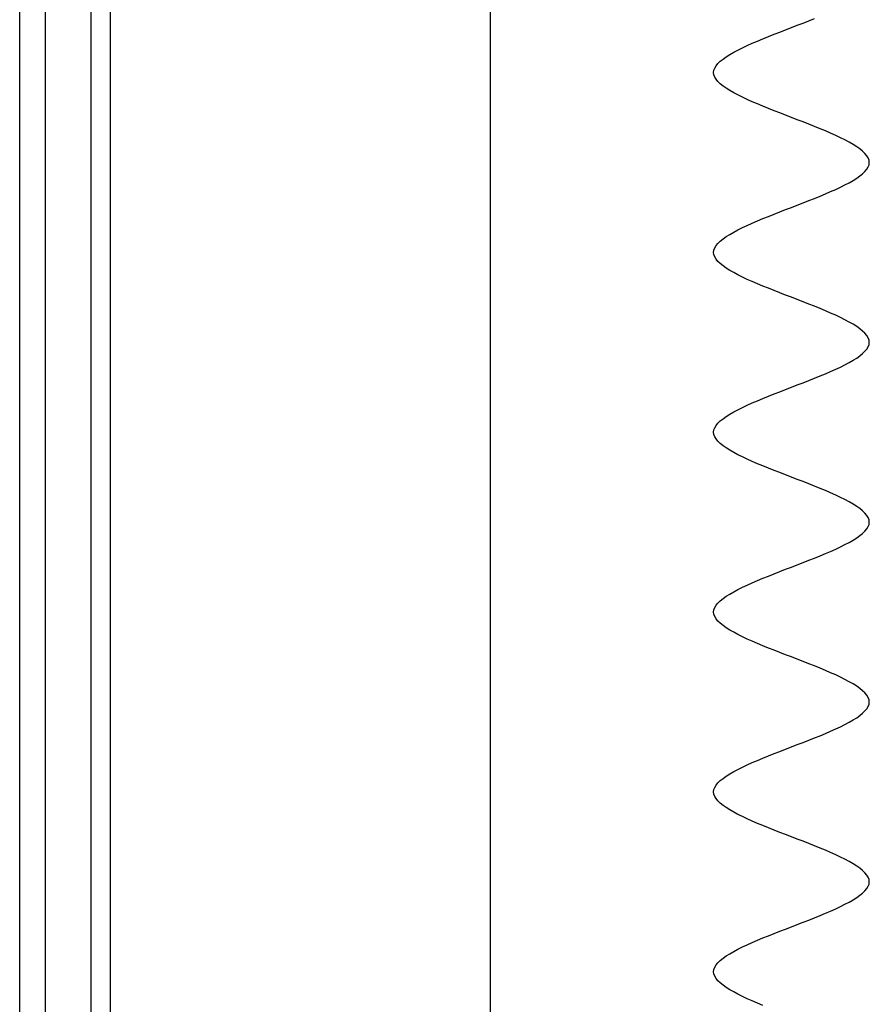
# Model space of a CAD drawing. Header units: millimetres. Extents: x 2502971067 to 2502991033, y 5626762590 to 5626807088.
# Tile 73 of 109: x 2502972200 to 2502972462, y 5626795524 to 5626795828. Entities that reach past the tile are written whole.
import ezdxf

# ---------------------------------------------------------------- set-up
doc = ezdxf.new("R2010")
doc.units = ezdxf.units.MM
doc.layers.add('A_Fenster-Fassade', color=2, linetype='Continuous')
doc.layers.add('I_Möbel', color=2, linetype='Continuous')

msp = doc.modelspace()

# ---------------------------------------------------------------- linework, layer by layer
at = {"layer": 'A_Fenster-Fassade'}
for p, q in [((2502972345, 5626772434.99819), (2502972345, 5626805960)), ((2502972199.805, 5626795222.22722), (2502972199.805, 5626796397.77366)), ((2502972207.805, 5626795222.22722), (2502972207.805, 5626796397.77366)), ((2502972221.805, 5626795222.22722), (2502972221.805, 5626796397.77366)), ((2502972227.805, 5626795222.22722), (2502972227.805, 5626796397.77366))]:
    msp.add_line(p, q, dxfattribs=at)
at = {"layer": 'I_Möbel'}
for p, q in [((2502972443.15148, 5626795827.64197), (2502972444.8965, 5626795828.335)), ((2502972435.99135, 5626795824.86986), (2502972437.79039, 5626795825.56289)), ((2502972437.79039, 5626795825.56289), (2502972439.58942, 5626795826.25592)), ((2502972439.58942, 5626795826.25592), (2502972441.37945, 5626795826.94894)), ((2502972441.37945, 5626795826.94894), (2502972443.15148, 5626795827.64197)), ((2502972427.31131, 5626795821.40471), (2502972428.9753, 5626795822.09774)), ((2502972428.9753, 5626795822.09774), (2502972430.6843, 5626795822.79077)), ((2502972430.6843, 5626795822.79077), (2502972432.42931, 5626795823.4838)), ((2502972432.42931, 5626795823.4838), (2502972434.20133, 5626795824.17683)), ((2502972434.20133, 5626795824.17683), (2502972435.99135, 5626795824.86986)), ((2502972421.28557, 5626795818.63259), (2502972422.67947, 5626795819.32562)), ((2502972422.67947, 5626795819.32562), (2502972424.1544, 5626795820.01865)), ((2502972424.1544, 5626795820.01865), (2502972425.70135, 5626795820.71168)), ((2502972425.70135, 5626795820.71168), (2502972427.31131, 5626795821.40471)), ((2502972416.70027, 5626795815.86048), (2502972417.68004, 5626795816.5535)), ((2502972417.68004, 5626795816.5535), (2502972418.77686, 5626795817.24653)), ((2502972418.77686, 5626795817.24653), (2502972419.9817, 5626795817.93956)), ((2502972419.9817, 5626795817.93956), (2502972421.28557, 5626795818.63259)), ((2502972413.87201, 5626795812.39533), (2502972414.13157, 5626795813.08836)), ((2502972414.13157, 5626795813.08836), (2502972414.55318, 5626795813.78139)), ((2502972414.55318, 5626795813.78139), (2502972415.12783, 5626795814.47442)), ((2502972415.12783, 5626795814.47442), (2502972415.84653, 5626795815.16745)), ((2502972415.84653, 5626795815.16745), (2502972416.70027, 5626795815.86048)), ((2502972413.7835, 5626795811.7023), (2502972413.87201, 5626795812.39533)), ((2502972413.87204, 5626795811.00927), (2502972413.7835, 5626795811.7023)), ((2502972414.13163, 5626795810.31624), (2502972413.87204, 5626795811.00927)), ((2502972414.55327, 5626795809.62321), (2502972414.13163, 5626795810.31624)), ((2502972415.12795, 5626795808.93018), (2502972414.55327, 5626795809.62321)), ((2502972415.84668, 5626795808.23715), (2502972415.12795, 5626795808.93018)), ((2502972416.70044, 5626795807.54412), (2502972415.84668, 5626795808.23715)), ((2502972417.68025, 5626795806.85109), (2502972416.70044, 5626795807.54412)), ((2502972418.77708, 5626795806.15806), (2502972417.68025, 5626795806.85109)), ((2502972419.98195, 5626795805.46503), (2502972418.77708, 5626795806.15806)), ((2502972421.28585, 5626795804.77201), (2502972419.98195, 5626795805.46503)), ((2502972422.67977, 5626795804.07898), (2502972421.28585, 5626795804.77201)), ((2502972424.15472, 5626795803.38595), (2502972422.67977, 5626795804.07898)), ((2502972425.70169, 5626795802.69292), (2502972424.15472, 5626795803.38595)), ((2502972427.31168, 5626795801.99989), (2502972425.70169, 5626795802.69292)), ((2502972428.97568, 5626795801.30686), (2502972427.31168, 5626795801.99989)), ((2502972430.68469, 5626795800.61383), (2502972428.97568, 5626795801.30686)), ((2502972432.42972, 5626795799.9208), (2502972430.68469, 5626795800.61383)), ((2502972434.20175, 5626795799.22777), (2502972432.42972, 5626795799.9208)), ((2502972435.99179, 5626795798.53474), (2502972434.20175, 5626795799.22777)), ((2502972437.79083, 5626795797.84171), (2502972435.99179, 5626795798.53474)), ((2502972439.58987, 5626795797.14868), (2502972437.79083, 5626795797.84171)), ((2502972441.37991, 5626795796.45565), (2502972439.58987, 5626795797.14868)), ((2502972443.15194, 5626795795.76262), (2502972441.37991, 5626795796.45565)), ((2502972444.89696, 5626795795.06959), (2502972443.15194, 5626795795.76262)), ((2502972446.60597, 5626795794.37657), (2502972444.89696, 5626795795.06959)), ((2502972448.26997, 5626795793.68354), (2502972446.60597, 5626795794.37657)), ((2502972449.87995, 5626795792.99051), (2502972448.26997, 5626795793.68354)), ((2502972451.42691, 5626795792.29748), (2502972449.87995, 5626795792.99051)), ((2502972452.90185, 5626795791.60445), (2502972451.42691, 5626795792.29748)), ((2502972454.29576, 5626795790.91142), (2502972452.90185, 5626795791.60445)), ((2502972455.59965, 5626795790.21839), (2502972454.29576, 5626795790.91142)), ((2502972456.80451, 5626795789.52536), (2502972455.59965, 5626795790.21839)), ((2502972457.90134, 5626795788.83233), (2502972456.80451, 5626795789.52536)), ((2502972458.88113, 5626795788.1393), (2502972457.90134, 5626795788.83233)), ((2502972459.73488, 5626795787.44627), (2502972458.88113, 5626795788.1393)), ((2502972460.45359, 5626795786.75324), (2502972459.73488, 5626795787.44627)), ((2502972461.02826, 5626795786.06021), (2502972460.45359, 5626795786.75324)), ((2502972461.44988, 5626795785.36718), (2502972461.02826, 5626795786.06021)), ((2502972461.02823, 5626795781.90204), (2502972461.44986, 5626795782.59507)), ((2502972461.44986, 5626795782.59507), (2502972461.70945, 5626795783.2881)), ((2502972461.70945, 5626795784.67415), (2502972461.44988, 5626795785.36718)), ((2502972461.79798, 5626795783.98113), (2502972461.70945, 5626795784.67415)), ((2502972461.70945, 5626795783.2881), (2502972461.79798, 5626795783.98113)), ((2502972457.90128, 5626795779.12992), (2502972458.88108, 5626795779.82295)), ((2502972458.88108, 5626795779.82295), (2502972459.73484, 5626795780.51598)), ((2502972459.73484, 5626795780.51598), (2502972460.45356, 5626795781.20901)), ((2502972460.45356, 5626795781.20901), (2502972461.02823, 5626795781.90204)), ((2502972452.90177, 5626795776.3578), (2502972454.29569, 5626795777.05083)), ((2502972454.29569, 5626795777.05083), (2502972455.59958, 5626795777.74386)), ((2502972455.59958, 5626795777.74386), (2502972456.80445, 5626795778.43689)), ((2502972456.80445, 5626795778.43689), (2502972457.90128, 5626795779.12992)), ((2502972444.89685, 5626795772.89266), (2502972446.60587, 5626795773.58569)), ((2502972446.60587, 5626795773.58569), (2502972448.26987, 5626795774.27871)), ((2502972448.26987, 5626795774.27871), (2502972449.87986, 5626795774.97174)), ((2502972449.87986, 5626795774.97174), (2502972451.42682, 5626795775.66477)), ((2502972451.42682, 5626795775.66477), (2502972452.90177, 5626795776.3578)), ((2502972437.79071, 5626795770.12054), (2502972439.58975, 5626795770.81357)), ((2502972439.58975, 5626795770.81357), (2502972441.37979, 5626795771.5066)), ((2502972441.37979, 5626795771.5066), (2502972443.15183, 5626795772.19963)), ((2502972443.15183, 5626795772.19963), (2502972444.89685, 5626795772.89266)), ((2502972430.68457, 5626795767.34842), (2502972432.4296, 5626795768.04145)), ((2502972432.4296, 5626795768.04145), (2502972434.20163, 5626795768.73448)), ((2502972434.20163, 5626795768.73448), (2502972435.99167, 5626795769.42751)), ((2502972435.99167, 5626795769.42751), (2502972437.79071, 5626795770.12054)), ((2502972422.67966, 5626795763.88327), (2502972424.15461, 5626795764.5763)), ((2502972424.15461, 5626795764.5763), (2502972425.70157, 5626795765.26933)), ((2502972425.70157, 5626795765.26933), (2502972427.31156, 5626795765.96236)), ((2502972427.31156, 5626795765.96236), (2502972428.97556, 5626795766.65539)), ((2502972428.97556, 5626795766.65539), (2502972430.68457, 5626795767.34842)), ((2502972417.68016, 5626795761.11116), (2502972418.77699, 5626795761.80419)), ((2502972418.77699, 5626795761.80419), (2502972419.98185, 5626795762.49722)), ((2502972419.98185, 5626795762.49722), (2502972421.28575, 5626795763.19025)), ((2502972421.28575, 5626795763.19025), (2502972422.67966, 5626795763.88327)), ((2502972414.1316, 5626795757.64601), (2502972414.55322, 5626795758.33904)), ((2502972414.55322, 5626795758.33904), (2502972415.1279, 5626795759.03207)), ((2502972415.1279, 5626795759.03207), (2502972415.84661, 5626795759.7251)), ((2502972415.84661, 5626795759.7251), (2502972416.70037, 5626795760.41813)), ((2502972416.70037, 5626795760.41813), (2502972417.68016, 5626795761.11116)), ((2502972413.7835, 5626795756.25995), (2502972413.87202, 5626795756.95298)), ((2502972413.87202, 5626795755.56692), (2502972413.7835, 5626795756.25995)), ((2502972413.87202, 5626795756.95298), (2502972414.1316, 5626795757.64601)), ((2502972414.1316, 5626795754.87389), (2502972413.87202, 5626795755.56692)), ((2502972414.55323, 5626795754.18086), (2502972414.1316, 5626795754.87389)), ((2502972415.12791, 5626795753.48783), (2502972414.55323, 5626795754.18086)), ((2502972415.84662, 5626795752.79481), (2502972415.12791, 5626795753.48783)), ((2502972416.70038, 5626795752.10178), (2502972415.84662, 5626795752.79481)), ((2502972417.68018, 5626795751.40875), (2502972416.70038, 5626795752.10178)), ((2502972418.77701, 5626795750.71572), (2502972417.68018, 5626795751.40875)), ((2502972419.98187, 5626795750.02269), (2502972418.77701, 5626795750.71572)), ((2502972421.28576, 5626795749.32966), (2502972419.98187, 5626795750.02269)), ((2502972422.67969, 5626795748.63663), (2502972421.28576, 5626795749.32966)), ((2502972424.15463, 5626795747.9436), (2502972422.67969, 5626795748.63663)), ((2502972425.7016, 5626795747.25057), (2502972424.15463, 5626795747.9436)), ((2502972427.31158, 5626795746.55754), (2502972425.7016, 5626795747.25057)), ((2502972428.97559, 5626795745.86451), (2502972427.31158, 5626795746.55754)), ((2502972430.6846, 5626795745.17148), (2502972428.97559, 5626795745.86451)), ((2502972432.42963, 5626795744.47845), (2502972430.6846, 5626795745.17148)), ((2502972434.20166, 5626795743.78542), (2502972432.42963, 5626795744.47845)), ((2502972435.9917, 5626795743.09239), (2502972434.20166, 5626795743.78542)), ((2502972437.79074, 5626795742.39936), (2502972435.9917, 5626795743.09239)), ((2502972439.58979, 5626795741.70634), (2502972437.79074, 5626795742.39936)), ((2502972441.37983, 5626795741.01331), (2502972439.58979, 5626795741.70634)), ((2502972443.15186, 5626795740.32028), (2502972441.37983, 5626795741.01331)), ((2502972444.89689, 5626795739.62725), (2502972443.15186, 5626795740.32028)), ((2502972446.6059, 5626795738.93422), (2502972444.89689, 5626795739.62725)), ((2502972448.2699, 5626795738.24119), (2502972446.6059, 5626795738.93422)), ((2502972449.87989, 5626795737.54816), (2502972448.2699, 5626795738.24119)), ((2502972451.42685, 5626795736.85513), (2502972449.87989, 5626795737.54816)), ((2502972452.9018, 5626795736.1621), (2502972451.42685, 5626795736.85513)), ((2502972454.29572, 5626795735.46907), (2502972452.9018, 5626795736.1621)), ((2502972455.59961, 5626795734.77604), (2502972454.29572, 5626795735.46907)), ((2502972456.80447, 5626795734.08301), (2502972455.59961, 5626795734.77604)), ((2502972457.9013, 5626795733.38998), (2502972456.80447, 5626795734.08301)), ((2502972458.8811, 5626795732.69695), (2502972457.9013, 5626795733.38998)), ((2502972459.73486, 5626795732.00392), (2502972458.8811, 5626795732.69695)), ((2502972460.45357, 5626795731.3109), (2502972459.73486, 5626795732.00392)), ((2502972461.02825, 5626795730.61787), (2502972460.45357, 5626795731.3109)), ((2502972461.44987, 5626795729.92484), (2502972461.02825, 5626795730.61787)), ((2502972461.70945, 5626795729.23181), (2502972461.44987, 5626795729.92484)), ((2502972461.79798, 5626795728.53878), (2502972461.70945, 5626795729.23181)), ((2502972461.70945, 5626795727.84575), (2502972461.79798, 5626795728.53878)), ((2502972458.8811, 5626795724.3806), (2502972459.73485, 5626795725.07363)), ((2502972459.73485, 5626795725.07363), (2502972460.45357, 5626795725.76666)), ((2502972460.45357, 5626795725.76666), (2502972461.02824, 5626795726.45969)), ((2502972461.02824, 5626795726.45969), (2502972461.44987, 5626795727.15272)), ((2502972461.44987, 5626795727.15272), (2502972461.70945, 5626795727.84575)), ((2502972454.29571, 5626795721.60848), (2502972455.59961, 5626795722.30151)), ((2502972455.59961, 5626795722.30151), (2502972456.80447, 5626795722.99454)), ((2502972456.80447, 5626795722.99454), (2502972457.9013, 5626795723.68757)), ((2502972457.9013, 5626795723.68757), (2502972458.8811, 5626795724.3806)), ((2502972446.60589, 5626795718.14334), (2502972448.2699, 5626795718.83637)), ((2502972448.2699, 5626795718.83637), (2502972449.87988, 5626795719.5294)), ((2502972449.87988, 5626795719.5294), (2502972451.42685, 5626795720.22243)), ((2502972451.42685, 5626795720.22243), (2502972452.90179, 5626795720.91546)), ((2502972452.90179, 5626795720.91546), (2502972454.29571, 5626795721.60848)), ((2502972439.58978, 5626795715.37122), (2502972441.37982, 5626795716.06425)), ((2502972441.37982, 5626795716.06425), (2502972443.15185, 5626795716.75728)), ((2502972443.15185, 5626795716.75728), (2502972444.89688, 5626795717.45031)), ((2502972444.89688, 5626795717.45031), (2502972446.60589, 5626795718.14334)), ((2502972432.42962, 5626795712.5991), (2502972434.20165, 5626795713.29213)), ((2502972434.20165, 5626795713.29213), (2502972435.99169, 5626795713.98516)), ((2502972435.99169, 5626795713.98516), (2502972437.79073, 5626795714.67819)), ((2502972437.79073, 5626795714.67819), (2502972439.58978, 5626795715.37122)), ((2502972424.15462, 5626795709.13396), (2502972425.70159, 5626795709.82699)), ((2502972425.70159, 5626795709.82699), (2502972427.31157, 5626795710.52002)), ((2502972427.31157, 5626795710.52002), (2502972428.97558, 5626795711.21304)), ((2502972428.97558, 5626795711.21304), (2502972430.68459, 5626795711.90607)), ((2502972430.68459, 5626795711.90607), (2502972432.42962, 5626795712.5991)), ((2502972418.777, 5626795706.36184), (2502972419.98186, 5626795707.05487)), ((2502972419.98186, 5626795707.05487), (2502972421.28576, 5626795707.7479)), ((2502972421.28576, 5626795707.7479), (2502972422.67968, 5626795708.44093)), ((2502972422.67968, 5626795708.44093), (2502972424.15462, 5626795709.13396)), ((2502972415.1279, 5626795703.58972), (2502972415.84662, 5626795704.28275)), ((2502972415.84662, 5626795704.28275), (2502972416.70038, 5626795704.97578)), ((2502972416.70038, 5626795704.97578), (2502972417.68017, 5626795705.66881)), ((2502972417.68017, 5626795705.66881), (2502972418.777, 5626795706.36184)), ((2502972413.7835, 5626795700.8176), (2502972413.87202, 5626795701.51063)), ((2502972413.87202, 5626795700.12458), (2502972413.7835, 5626795700.8176)), ((2502972413.87202, 5626795701.51063), (2502972414.1316, 5626795702.20366)), ((2502972414.1316, 5626795702.20366), (2502972414.55323, 5626795702.89669)), ((2502972414.55323, 5626795702.89669), (2502972415.1279, 5626795703.58972)), ((2502972414.1316, 5626795699.43155), (2502972413.87202, 5626795700.12458)), ((2502972414.55323, 5626795698.73852), (2502972414.1316, 5626795699.43155)), ((2502972415.1279, 5626795698.04549), (2502972414.55323, 5626795698.73852)), ((2502972415.84662, 5626795697.35246), (2502972415.1279, 5626795698.04549)), ((2502972416.70038, 5626795696.65943), (2502972415.84662, 5626795697.35246)), ((2502972417.68017, 5626795695.9664), (2502972416.70038, 5626795696.65943)), ((2502972418.777, 5626795695.27337), (2502972417.68017, 5626795695.9664)), ((2502972419.98187, 5626795694.58034), (2502972418.777, 5626795695.27337)), ((2502972421.28576, 5626795693.88731), (2502972419.98187, 5626795694.58034)), ((2502972422.67968, 5626795693.19428), (2502972421.28576, 5626795693.88731)), ((2502972424.15462, 5626795692.50125), (2502972422.67968, 5626795693.19428)), ((2502972425.70159, 5626795691.80822), (2502972424.15462, 5626795692.50125)), ((2502972427.31158, 5626795691.11519), (2502972425.70159, 5626795691.80822)), ((2502972428.97558, 5626795690.42216), (2502972427.31158, 5626795691.11519)), ((2502972430.68459, 5626795689.72914), (2502972428.97558, 5626795690.42216)), ((2502972432.42962, 5626795689.03611), (2502972430.68459, 5626795689.72914)), ((2502972434.20165, 5626795688.34308), (2502972432.42962, 5626795689.03611)), ((2502972435.99169, 5626795687.65005), (2502972434.20165, 5626795688.34308)), ((2502972437.79074, 5626795686.95702), (2502972435.99169, 5626795687.65005)), ((2502972439.58978, 5626795686.26399), (2502972437.79074, 5626795686.95702)), ((2502972441.37982, 5626795685.57096), (2502972439.58978, 5626795686.26399)), ((2502972443.15185, 5626795684.87793), (2502972441.37982, 5626795685.57096)), ((2502972444.89688, 5626795684.1849), (2502972443.15185, 5626795684.87793)), ((2502972446.6059, 5626795683.49187), (2502972444.89688, 5626795684.1849)), ((2502972448.2699, 5626795682.79884), (2502972446.6059, 5626795683.49187)), ((2502972449.87988, 5626795682.10581), (2502972448.2699, 5626795682.79884)), ((2502972451.42685, 5626795681.41278), (2502972449.87988, 5626795682.10581)), ((2502972452.90179, 5626795680.71975), (2502972451.42685, 5626795681.41278)), ((2502972454.29571, 5626795680.02672), (2502972452.90179, 5626795680.71975)), ((2502972455.59961, 5626795679.33369), (2502972454.29571, 5626795680.02672)), ((2502972456.80447, 5626795678.64067), (2502972455.59961, 5626795679.33369)), ((2502972457.9013, 5626795677.94764), (2502972456.80447, 5626795678.64067)), ((2502972458.8811, 5626795677.25461), (2502972457.9013, 5626795677.94764)), ((2502972459.73485, 5626795676.56158), (2502972458.8811, 5626795677.25461)), ((2502972460.45357, 5626795675.86855), (2502972459.73485, 5626795676.56158)), ((2502972461.02824, 5626795675.17552), (2502972460.45357, 5626795675.86855)), ((2502972461.44987, 5626795674.48249), (2502972461.02824, 5626795675.17552)), ((2502972461.70945, 5626795673.78946), (2502972461.44987, 5626795674.48249)), ((2502972461.79798, 5626795673.09643), (2502972461.70945, 5626795673.78946)), ((2502972459.73485, 5626795669.63128), (2502972460.45357, 5626795670.32431)), ((2502972460.45357, 5626795670.32431), (2502972461.02824, 5626795671.01734)), ((2502972461.02824, 5626795671.01734), (2502972461.44987, 5626795671.71037)), ((2502972461.44987, 5626795671.71037), (2502972461.70945, 5626795672.4034)), ((2502972461.70945, 5626795672.4034), (2502972461.79798, 5626795673.09643)), ((2502972455.59961, 5626795666.85917), (2502972456.80447, 5626795667.5522)), ((2502972456.80447, 5626795667.5522), (2502972457.9013, 5626795668.24523)), ((2502972457.9013, 5626795668.24523), (2502972458.8811, 5626795668.93825)), ((2502972458.8811, 5626795668.93825), (2502972459.73485, 5626795669.63128)), ((2502972449.87988, 5626795664.08705), (2502972451.42685, 5626795664.78008)), ((2502972451.42685, 5626795664.78008), (2502972452.90179, 5626795665.47311)), ((2502972452.90179, 5626795665.47311), (2502972454.29571, 5626795666.16614)), ((2502972454.29571, 5626795666.16614), (2502972455.59961, 5626795666.85917)), ((2502972441.37982, 5626795660.6219), (2502972443.15185, 5626795661.31493)), ((2502972443.15185, 5626795661.31493), (2502972444.89688, 5626795662.00796)), ((2502972444.89688, 5626795662.00796), (2502972446.6059, 5626795662.70099)), ((2502972446.6059, 5626795662.70099), (2502972448.2699, 5626795663.39402)), ((2502972448.2699, 5626795663.39402), (2502972449.87988, 5626795664.08705)), ((2502972434.20165, 5626795657.84979), (2502972435.99169, 5626795658.54281)), ((2502972435.99169, 5626795658.54281), (2502972437.79074, 5626795659.23584)), ((2502972437.79074, 5626795659.23584), (2502972439.58978, 5626795659.92887)), ((2502972439.58978, 5626795659.92887), (2502972441.37982, 5626795660.6219)), ((2502972425.70159, 5626795654.38464), (2502972427.31158, 5626795655.07767)), ((2502972427.31158, 5626795655.07767), (2502972428.97558, 5626795655.7707)), ((2502972428.97558, 5626795655.7707), (2502972430.68459, 5626795656.46373)), ((2502972430.68459, 5626795656.46373), (2502972432.42962, 5626795657.15676)), ((2502972432.42962, 5626795657.15676), (2502972434.20165, 5626795657.84979)), ((2502972419.98187, 5626795651.61252), (2502972421.28576, 5626795652.30555)), ((2502972421.28576, 5626795652.30555), (2502972422.67968, 5626795652.99858)), ((2502972422.67968, 5626795652.99858), (2502972424.15462, 5626795653.69161)), ((2502972424.15462, 5626795653.69161), (2502972425.70159, 5626795654.38464)), ((2502972415.84662, 5626795648.8404), (2502972416.70038, 5626795649.53343)), ((2502972416.70038, 5626795649.53343), (2502972417.68017, 5626795650.22646)), ((2502972417.68017, 5626795650.22646), (2502972418.777, 5626795650.91949)), ((2502972418.777, 5626795650.91949), (2502972419.98187, 5626795651.61252)), ((2502972413.7835, 5626795645.37526), (2502972413.87202, 5626795646.06829)), ((2502972413.87202, 5626795646.06829), (2502972414.1316, 5626795646.76132)), ((2502972414.1316, 5626795646.76132), (2502972414.55323, 5626795647.45435)), ((2502972414.55323, 5626795647.45435), (2502972415.1279, 5626795648.14737)), ((2502972415.1279, 5626795648.14737), (2502972415.84662, 5626795648.8404)), ((2502972413.87202, 5626795644.68223), (2502972413.7835, 5626795645.37526)), ((2502972414.1316, 5626795643.9892), (2502972413.87202, 5626795644.68223)), ((2502972414.55323, 5626795643.29617), (2502972414.1316, 5626795643.9892)), ((2502972415.1279, 5626795642.60314), (2502972414.55323, 5626795643.29617)), ((2502972415.84662, 5626795641.91011), (2502972415.1279, 5626795642.60314)), ((2502972416.70038, 5626795641.21708), (2502972415.84662, 5626795641.91011)), ((2502972417.68017, 5626795640.52405), (2502972416.70038, 5626795641.21708)), ((2502972418.777, 5626795639.83102), (2502972417.68017, 5626795640.52405)), ((2502972419.98186, 5626795639.13799), (2502972418.777, 5626795639.83102)), ((2502972421.28576, 5626795638.44496), (2502972419.98186, 5626795639.13799)), ((2502972422.67968, 5626795637.75193), (2502972421.28576, 5626795638.44496)), ((2502972424.15462, 5626795637.05891), (2502972422.67968, 5626795637.75193)), ((2502972425.70159, 5626795636.36588), (2502972424.15462, 5626795637.05891)), ((2502972427.31157, 5626795635.67285), (2502972425.70159, 5626795636.36588)), ((2502972428.97558, 5626795634.97982), (2502972427.31157, 5626795635.67285)), ((2502972430.68459, 5626795634.28679), (2502972428.97558, 5626795634.97982)), ((2502972432.42962, 5626795633.59376), (2502972430.68459, 5626795634.28679)), ((2502972434.20165, 5626795632.90073), (2502972432.42962, 5626795633.59376)), ((2502972435.99169, 5626795632.2077), (2502972434.20165, 5626795632.90073)), ((2502972437.79073, 5626795631.51467), (2502972435.99169, 5626795632.2077)), ((2502972439.58978, 5626795630.82164), (2502972437.79073, 5626795631.51467)), ((2502972441.37982, 5626795630.12861), (2502972439.58978, 5626795630.82164)), ((2502972443.15185, 5626795629.43558), (2502972441.37982, 5626795630.12861)), ((2502972444.89688, 5626795628.74255), (2502972443.15185, 5626795629.43558)), ((2502972446.60589, 5626795628.04952), (2502972444.89688, 5626795628.74255)), ((2502972448.2699, 5626795627.35649), (2502972446.60589, 5626795628.04952)), ((2502972449.87988, 5626795626.66347), (2502972448.2699, 5626795627.35649)), ((2502972451.42685, 5626795625.97044), (2502972449.87988, 5626795626.66347)), ((2502972452.90179, 5626795625.27741), (2502972451.42685, 5626795625.97044)), ((2502972454.29571, 5626795624.58438), (2502972452.90179, 5626795625.27741)), ((2502972455.59961, 5626795623.89135), (2502972454.29571, 5626795624.58438)), ((2502972456.80447, 5626795623.19832), (2502972455.59961, 5626795623.89135)), ((2502972457.9013, 5626795622.50529), (2502972456.80447, 5626795623.19832)), ((2502972458.8811, 5626795621.81226), (2502972457.9013, 5626795622.50529)), ((2502972459.73485, 5626795621.11923), (2502972458.8811, 5626795621.81226)), ((2502972460.45357, 5626795620.4262), (2502972459.73485, 5626795621.11923)), ((2502972461.02824, 5626795619.73317), (2502972460.45357, 5626795620.4262)), ((2502972461.44987, 5626795619.04014), (2502972461.02824, 5626795619.73317)), ((2502972461.70945, 5626795618.34711), (2502972461.44987, 5626795619.04014)), ((2502972461.02825, 5626795615.575), (2502972461.44987, 5626795616.26802)), ((2502972461.44987, 5626795616.26802), (2502972461.70945, 5626795616.96105)), ((2502972461.79798, 5626795617.65408), (2502972461.70945, 5626795618.34711)), ((2502972461.70945, 5626795616.96105), (2502972461.79798, 5626795617.65408)), ((2502972456.80447, 5626795612.10985), (2502972457.9013, 5626795612.80288)), ((2502972457.9013, 5626795612.80288), (2502972458.8811, 5626795613.49591)), ((2502972458.8811, 5626795613.49591), (2502972459.73486, 5626795614.18894)), ((2502972459.73486, 5626795614.18894), (2502972460.45357, 5626795614.88197)), ((2502972460.45357, 5626795614.88197), (2502972461.02825, 5626795615.575)), ((2502972451.42685, 5626795609.33773), (2502972452.9018, 5626795610.03076)), ((2502972452.9018, 5626795610.03076), (2502972454.29572, 5626795610.72379)), ((2502972454.29572, 5626795610.72379), (2502972455.59961, 5626795611.41682)), ((2502972455.59961, 5626795611.41682), (2502972456.80447, 5626795612.10985)), ((2502972443.15186, 5626795605.87258), (2502972444.89689, 5626795606.56561)), ((2502972444.89689, 5626795606.56561), (2502972446.6059, 5626795607.25864)), ((2502972446.6059, 5626795607.25864), (2502972448.2699, 5626795607.95167)), ((2502972448.2699, 5626795607.95167), (2502972449.87989, 5626795608.6447)), ((2502972449.87989, 5626795608.6447), (2502972451.42685, 5626795609.33773)), ((2502972435.9917, 5626795603.10047), (2502972437.79074, 5626795603.7935)), ((2502972437.79074, 5626795603.7935), (2502972439.58979, 5626795604.48653)), ((2502972439.58979, 5626795604.48653), (2502972441.37983, 5626795605.17956)), ((2502972441.37983, 5626795605.17956), (2502972443.15186, 5626795605.87258)), ((2502972428.97559, 5626795600.32835), (2502972430.6846, 5626795601.02138)), ((2502972430.6846, 5626795601.02138), (2502972432.42963, 5626795601.71441)), ((2502972432.42963, 5626795601.71441), (2502972434.20166, 5626795602.40744)), ((2502972434.20166, 5626795602.40744), (2502972435.9917, 5626795603.10047)), ((2502972421.28576, 5626795596.8632), (2502972422.67969, 5626795597.55623)), ((2502972422.67969, 5626795597.55623), (2502972424.15463, 5626795598.24926)), ((2502972424.15463, 5626795598.24926), (2502972425.7016, 5626795598.94229)), ((2502972425.7016, 5626795598.94229), (2502972427.31158, 5626795599.63532)), ((2502972427.31158, 5626795599.63532), (2502972428.97559, 5626795600.32835)), ((2502972416.70038, 5626795594.09109), (2502972417.68018, 5626795594.78412)), ((2502972417.68018, 5626795594.78412), (2502972418.77701, 5626795595.47714)), ((2502972418.77701, 5626795595.47714), (2502972419.98187, 5626795596.17017)), ((2502972419.98187, 5626795596.17017), (2502972421.28576, 5626795596.8632)), ((2502972413.87202, 5626795590.62594), (2502972414.1316, 5626795591.31897)), ((2502972414.1316, 5626795591.31897), (2502972414.55323, 5626795592.012)), ((2502972414.55323, 5626795592.012), (2502972415.12791, 5626795592.70503)), ((2502972415.12791, 5626795592.70503), (2502972415.84662, 5626795593.39806)), ((2502972415.84662, 5626795593.39806), (2502972416.70038, 5626795594.09109)), ((2502972413.7835, 5626795589.93291), (2502972413.87202, 5626795590.62594)), ((2502972413.87202, 5626795589.23988), (2502972413.7835, 5626795589.93291)), ((2502972414.1316, 5626795588.54685), (2502972413.87202, 5626795589.23988)), ((2502972414.55322, 5626795587.85382), (2502972414.1316, 5626795588.54685)), ((2502972415.1279, 5626795587.16079), (2502972414.55322, 5626795587.85382)), ((2502972415.84661, 5626795586.46776), (2502972415.1279, 5626795587.16079)), ((2502972416.70037, 5626795585.77473), (2502972415.84661, 5626795586.46776)), ((2502972417.68016, 5626795585.0817), (2502972416.70037, 5626795585.77473)), ((2502972418.77699, 5626795584.38868), (2502972417.68016, 5626795585.0817)), ((2502972419.98185, 5626795583.69565), (2502972418.77699, 5626795584.38868)), ((2502972421.28575, 5626795583.00262), (2502972419.98185, 5626795583.69565)), ((2502972422.67966, 5626795582.30959), (2502972421.28575, 5626795583.00262)), ((2502972424.15461, 5626795581.61656), (2502972422.67966, 5626795582.30959)), ((2502972425.70157, 5626795580.92353), (2502972424.15461, 5626795581.61656)), ((2502972427.31156, 5626795580.2305), (2502972425.70157, 5626795580.92353)), ((2502972428.97556, 5626795579.53747), (2502972427.31156, 5626795580.2305)), ((2502972430.68457, 5626795578.84444), (2502972428.97556, 5626795579.53747)), ((2502972432.4296, 5626795578.15141), (2502972430.68457, 5626795578.84444)), ((2502972434.20163, 5626795577.45838), (2502972432.4296, 5626795578.15141)), ((2502972435.99167, 5626795576.76535), (2502972434.20163, 5626795577.45838)), ((2502972437.79071, 5626795576.07232), (2502972435.99167, 5626795576.76535)), ((2502972439.58975, 5626795575.37929), (2502972437.79071, 5626795576.07232)), ((2502972441.37979, 5626795574.68626), (2502972439.58975, 5626795575.37929)), ((2502972443.15183, 5626795573.99324), (2502972441.37979, 5626795574.68626)), ((2502972444.89685, 5626795573.30021), (2502972443.15183, 5626795573.99324)), ((2502972446.60587, 5626795572.60718), (2502972444.89685, 5626795573.30021)), ((2502972448.26987, 5626795571.91415), (2502972446.60587, 5626795572.60718)), ((2502972449.87986, 5626795571.22112), (2502972448.26987, 5626795571.91415)), ((2502972451.42682, 5626795570.52809), (2502972449.87986, 5626795571.22112)), ((2502972452.90177, 5626795569.83506), (2502972451.42682, 5626795570.52809)), ((2502972454.29569, 5626795569.14203), (2502972452.90177, 5626795569.83506)), ((2502972455.59958, 5626795568.449), (2502972454.29569, 5626795569.14203)), ((2502972456.80445, 5626795567.75597), (2502972455.59958, 5626795568.449)), ((2502972457.90128, 5626795567.06294), (2502972456.80445, 5626795567.75597)), ((2502972458.88108, 5626795566.36991), (2502972457.90128, 5626795567.06294)), ((2502972459.73484, 5626795565.67688), (2502972458.88108, 5626795566.36991)), ((2502972460.45356, 5626795564.98385), (2502972459.73484, 5626795565.67688)), ((2502972461.02823, 5626795564.29082), (2502972460.45356, 5626795564.98385)), ((2502972461.44986, 5626795563.5978), (2502972461.02823, 5626795564.29082)), ((2502972461.70945, 5626795562.90477), (2502972461.44986, 5626795563.5978)), ((2502972461.44988, 5626795560.82568), (2502972461.70945, 5626795561.51871)), ((2502972461.79798, 5626795562.21174), (2502972461.70945, 5626795562.90477)), ((2502972461.70945, 5626795561.51871), (2502972461.79798, 5626795562.21174)), ((2502972457.90134, 5626795557.36053), (2502972458.88113, 5626795558.05356)), ((2502972458.88113, 5626795558.05356), (2502972459.73488, 5626795558.74659)), ((2502972459.73488, 5626795558.74659), (2502972460.45359, 5626795559.43962)), ((2502972460.45359, 5626795559.43962), (2502972461.02826, 5626795560.13265)), ((2502972461.02826, 5626795560.13265), (2502972461.44988, 5626795560.82568)), ((2502972452.90185, 5626795554.58841), (2502972454.29576, 5626795555.28144)), ((2502972454.29576, 5626795555.28144), (2502972455.59965, 5626795555.97447)), ((2502972455.59965, 5626795555.97447), (2502972456.80451, 5626795556.6675)), ((2502972456.80451, 5626795556.6675), (2502972457.90134, 5626795557.36053)), ((2502972446.60597, 5626795551.8163), (2502972448.26997, 5626795552.50933)), ((2502972448.26997, 5626795552.50933), (2502972449.87995, 5626795553.20235)), ((2502972449.87995, 5626795553.20235), (2502972451.42691, 5626795553.89538)), ((2502972451.42691, 5626795553.89538), (2502972452.90185, 5626795554.58841)), ((2502972437.79083, 5626795548.35115), (2502972439.58987, 5626795549.04418)), ((2502972439.58987, 5626795549.04418), (2502972441.37991, 5626795549.73721)), ((2502972441.37991, 5626795549.73721), (2502972443.15194, 5626795550.43024)), ((2502972443.15194, 5626795550.43024), (2502972444.89696, 5626795551.12327)), ((2502972444.89696, 5626795551.12327), (2502972446.60597, 5626795551.8163)), ((2502972430.68469, 5626795545.57903), (2502972432.42972, 5626795546.27206)), ((2502972432.42972, 5626795546.27206), (2502972434.20175, 5626795546.96509)), ((2502972434.20175, 5626795546.96509), (2502972435.99179, 5626795547.65812)), ((2502972435.99179, 5626795547.65812), (2502972437.79083, 5626795548.35115)), ((2502972422.67977, 5626795542.11389), (2502972424.15472, 5626795542.80691)), ((2502972424.15472, 5626795542.80691), (2502972425.70169, 5626795543.49994)), ((2502972425.70169, 5626795543.49994), (2502972427.31168, 5626795544.19297)), ((2502972427.31168, 5626795544.19297), (2502972428.97568, 5626795544.886)), ((2502972428.97568, 5626795544.886), (2502972430.68469, 5626795545.57903)), ((2502972417.68025, 5626795539.34177), (2502972418.77708, 5626795540.0348)), ((2502972418.77708, 5626795540.0348), (2502972419.98195, 5626795540.72783)), ((2502972419.98195, 5626795540.72783), (2502972421.28585, 5626795541.42086)), ((2502972421.28585, 5626795541.42086), (2502972422.67977, 5626795542.11389)), ((2502972414.55327, 5626795536.56965), (2502972415.12795, 5626795537.26268)), ((2502972415.12795, 5626795537.26268), (2502972415.84668, 5626795537.95571)), ((2502972415.84668, 5626795537.95571), (2502972416.70044, 5626795538.64874)), ((2502972416.70044, 5626795538.64874), (2502972417.68025, 5626795539.34177)), ((2502972413.7835, 5626795534.49056), (2502972413.87204, 5626795535.18359)), ((2502972413.87201, 5626795533.79753), (2502972413.7835, 5626795534.49056)), ((2502972414.13157, 5626795533.1045), (2502972413.87201, 5626795533.79753)), ((2502972413.87204, 5626795535.18359), (2502972414.13163, 5626795535.87662)), ((2502972414.13163, 5626795535.87662), (2502972414.55327, 5626795536.56965)), ((2502972414.55318, 5626795532.41147), (2502972414.13157, 5626795533.1045)), ((2502972415.12783, 5626795531.71845), (2502972414.55318, 5626795532.41147)), ((2502972415.84653, 5626795531.02542), (2502972415.12783, 5626795531.71845)), ((2502972416.70027, 5626795530.33239), (2502972415.84653, 5626795531.02542)), ((2502972417.68004, 5626795529.63936), (2502972416.70027, 5626795530.33239)), ((2502972418.77686, 5626795528.94633), (2502972417.68004, 5626795529.63936)), ((2502972419.9817, 5626795528.2533), (2502972418.77686, 5626795528.94633)), ((2502972421.28557, 5626795527.56027), (2502972419.9817, 5626795528.2533)), ((2502972422.67947, 5626795526.86724), (2502972421.28557, 5626795527.56027)), ((2502972424.1544, 5626795526.17421), (2502972422.67947, 5626795526.86724)), ((2502972425.70135, 5626795525.48118), (2502972424.1544, 5626795526.17421)), ((2502972427.31131, 5626795524.78815), (2502972425.70135, 5626795525.48118)), ((2502972428.9753, 5626795524.09512), (2502972427.31131, 5626795524.78815))]:
    msp.add_line(p, q, dxfattribs=at)

doc.saveas('drawing.dxf')
